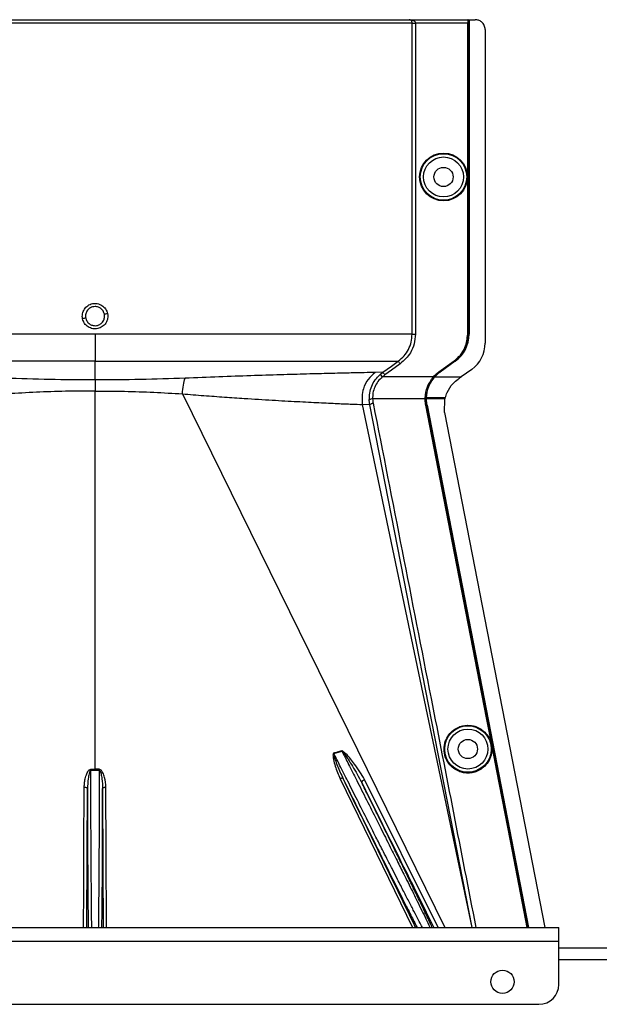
# Model space of a CAD drawing. Header units: inches. Extents: x -3977 to 448, y -4288 to 2176.
# Tile 205 of 206: x -1208 to -1120, y 2028 to 2176. Entities that reach past the tile are written whole.
import ezdxf

# ---------------------------------------------------------------- set-up
doc = ezdxf.new("R2010")
doc.units = ezdxf.units.IN
doc.header["$MEASUREMENT"] = 0

msp = doc.modelspace()

# ---------------------------------------------------------------- linework, layer by layer
at = {"color": 1, "linetype": 'Continuous', "lineweight": 25}
for p, q in [((-1148.312, 2175.625), (-1244.029, 2175.625)), ((-1243.53, 2176.125), (-1148.762, 2176.125)), ((-1148.762, 2176.125), (-1139.906, 2176.125)), ((-1148.312, 2128.687), (-1148.312, 2175.625)), ((-1148.312, 2175.625), (-1147.813, 2175.625)), ((-1147.813, 2175.625), (-1147.813, 2128.687)), ((-1139.915, 2175.625), (-1147.813, 2175.625)), ((-1139.915, 2128.687), (-1139.915, 2175.625)), ((-1139.871, 2176.125), (-1139.906, 2176.125)), ((-1139.871, 2176.125), (-1139.752, 2176.125)), ((-1139.871, 2176.125), (-1139.871, 2128.687)), ((-1139.752, 2176.125), (-1139.752, 2128.687)), ((-1139.752, 2176.125), (-1139.721, 2176.125)), ((-1139.721, 2176.125), (-1139.721, 2128.687)), ((-1139.721, 2176.125), (-1138.781, 2176.125)), ((-1137.281, 2174.625), (-1137.281, 2127.357)), ((-1196.17, 2128.687), (-1196.17, 2124.628)), ((-1139.871, 2128.687), (-1139.915, 2128.687)), ((-1139.752, 2128.687), (-1139.721, 2128.687)), ((-1196.17, 2121.791), (-1196.17, 2124.628)), ((-1144.258, 2123.023), (-1141.977, 2124.664)), ((-1141.951, 2124.628), (-1144.232, 2122.987)), ((-1141.819, 2124.653), (-1144.1, 2123.012)), ((-1141.801, 2124.628), (-1144.082, 2122.987)), ((-1141.977, 2124.664), (-1141.951, 2124.628)), ((-1141.571, 2125.045), (-1141.951, 2124.628)), ((-1141.801, 2124.628), (-1141.819, 2124.653)), ((-1152.736, 2122.949), (-1153.908, 2122.907)), ((-1153.145, 2122.621), (-1152.736, 2122.949)), ((-1153.145, 2122.621), (-1152.813, 2122.248)), ((-1145.109, 2122.248), (-1152.813, 2122.248)), ((-1145.051, 2122.248), (-1145.914, 2120.764)), ((-1145.084, 2122.277), (-1145.051, 2122.248)), ((-1144.942, 2122.248), (-1145.051, 2122.248)), ((-1144.901, 2122.248), (-1144.924, 2122.269)), ((-1144.901, 2122.248), (-1140.898, 2122.248)), ((-1144.258, 2123.023), (-1144.232, 2122.987)), ((-1144.1, 2123.012), (-1144.082, 2122.987)), ((-1139.315, 2123.387), (-1140.898, 2122.248)), ((-1196.17, 2121.791), (-1196.17, 2120.123)), ((-1196.17, 2063.066), (-1196.17, 2120.123)), ((-1182.99, 2119.69), (-1143.356, 2039.224)), ((-1154.688, 2118.045), (-1155.873, 2118.096)), ((-1155.873, 2118.096), (-1139.281, 2039.224)), ((-1154.688, 2118.045), (-1154.775, 2118.754)), ((-1139.235, 2039.224), (-1154.688, 2118.045)), ((-1146.349, 2118.926), (-1154.276, 2118.926)), ((-1146.347, 2119.086), (-1146.303, 2119.084)), ((-1146.303, 2119.084), (-1146.184, 2119.084)), ((-1146.256, 2117.986), (-1146.213, 2117.994)), ((-1146.184, 2119.085), (-1146.186, 2118.926)), ((-1143.694, 2118.926), (-1146.155, 2118.926)), ((-1143.725, 2119.084), (-1146.153, 2119.084)), ((-1146.063, 2117.994), (-1146.093, 2117.988)), ((-1143.313, 2119.084), (-1143.725, 2119.084)), ((-1143.352, 2118.926), (-1143.694, 2118.926)), ((-1143.405, 2116.866), (-1143.357, 2118.906)), ((-1143.357, 2118.906), (-1143.352, 2118.926)), ((-1143.405, 2116.866), (-1128.295, 2039.224)), ((-1137.079, 2070.817), (-1137.036, 2070.826)), ((-1160.126, 2065.453), (-1158.921, 2065.817)), ((-1196.806, 2058.124), (-1196.801, 2062.948)), ((-1196.17, 2063.066), (-1196.17, 2062.947)), ((-1195.539, 2062.948), (-1195.534, 2058.124)), ((-1135.524, 2062.829), (-1135.481, 2062.837)), ((-1159.187, 2061.652), (-1148.243, 2039.224)), ((-1144.373, 2039.224), (-1155.482, 2061.521))]:
    msp.add_line(p, q, dxfattribs=at)
at = {"color": 7, "linetype": 'Continuous', "lineweight": 25}
for p, q in [((-1266.17, 2039.224), (-1126.17, 2039.224)), ((-1126.17, 2037.124), (-1126.17, 2039.224)), ((-1266.17, 2037.124), (-1126.17, 2037.124)), ((-1126.17, 2030.624), (-1126.17, 2037.124)), ((-1126.17, 2036.124), (-913.67, 2036.124)), ((-1263.17, 2027.624), (-1129.17, 2027.624))]:
    msp.add_line(p, q, dxfattribs=at)
at = {"color": 8, "linetype": 'Continuous', "lineweight": 25}
msp.add_line((-1126.17, 2034.374), (-883.67, 2034.374), dxfattribs=at)
at = {"color": 1, "linetype": 'Continuous', "lineweight": 25, "flags": 128}
for points in [[(-1152.736, 2122.949), (-1151.443, 2123.877), (-1150.397, 2124.628)], [(-1150.105, 2124.222), (-1151.415, 2123.282), (-1152.445, 2122.543)], [(-1137.079, 2070.817), (-1142.219, 2097.232), (-1146.256, 2117.986)], [(-1146.213, 2117.994), (-1144.907, 2111.281), (-1143.818, 2105.681), (-1142.945, 2101.194), (-1142.432, 2098.559), (-1142.042, 2096.55), (-1141.773, 2095.167), (-1141.651, 2094.54), (-1141.631, 2094.439), (-1141.627, 2094.417), (-1141.626, 2094.411), (-1141.625, 2094.411), (-1141.625, 2094.411), (-1141.625, 2094.411), (-1141.625, 2094.411), (-1141.625, 2094.411), (-1141.625, 2094.411), (-1141.625, 2094.411), (-1141.625, 2094.411), (-1141.625, 2094.411), (-1141.625, 2094.41), (-1137.036, 2070.826)], [(-1146.155, 2118.926), (-1146.172, 2118.926), (-1146.186, 2118.926)], [(-1146.093, 2117.988), (-1137.476, 2073.695), (-1130.765, 2039.224)], [(-1146.063, 2117.994), (-1137.442, 2073.685), (-1130.734, 2039.224)], [(-1135.524, 2062.829), (-1136.395, 2067.302), (-1137.079, 2070.817)], [(-1137.036, 2070.826), (-1136.165, 2066.352), (-1135.481, 2062.837)], [(-1196.801, 2063.066), (-1196.801, 2063.052), (-1196.801, 2063.038), (-1196.801, 2063.023), (-1196.801, 2063.009), (-1196.801, 2062.994), (-1196.801, 2062.979), (-1196.801, 2062.963), (-1196.801, 2062.948)], [(-1195.539, 2062.948), (-1195.539, 2062.963), (-1195.539, 2062.979), (-1195.539, 2062.994), (-1195.539, 2063.009), (-1195.539, 2063.023), (-1195.539, 2063.038), (-1195.54, 2063.052), (-1195.54, 2063.066)], [(-1130.929, 2039.224), (-1133.474, 2052.294), (-1135.524, 2062.829)], [(-1135.481, 2062.837), (-1132.871, 2049.429), (-1130.884, 2039.224)], [(-1158.728, 2061.644), (-1158.751, 2061.674), (-1158.787, 2061.696), (-1158.835, 2061.71), (-1158.893, 2061.715), (-1158.959, 2061.712), (-1159.031, 2061.7), (-1159.108, 2061.68), (-1159.187, 2061.652)], [(-1155.918, 2061.073), (-1155.927, 2061.12), (-1155.915, 2061.175), (-1155.881, 2061.235), (-1155.828, 2061.299), (-1155.758, 2061.362), (-1155.674, 2061.422), (-1155.58, 2061.476), (-1155.482, 2061.521)], [(-1197.906, 2039.224), (-1197.879, 2044.862), (-1197.849, 2051.204), (-1197.805, 2060.371)], [(-1197.805, 2060.371), (-1197.708, 2060.366), (-1197.615, 2060.352), (-1197.529, 2060.33), (-1197.453, 2060.3), (-1197.391, 2060.264), (-1197.345, 2060.223), (-1197.316, 2060.178), (-1197.305, 2060.132)], [(-1197.405, 2039.224), (-1197.35, 2050.668), (-1197.305, 2060.132)], [(-1195.035, 2060.132), (-1195.025, 2060.178), (-1194.996, 2060.223), (-1194.949, 2060.264), (-1194.887, 2060.3), (-1194.812, 2060.33), (-1194.726, 2060.352), (-1194.632, 2060.366), (-1194.535, 2060.371)], [(-1195.035, 2060.132), (-1194.978, 2048.087), (-1194.936, 2039.224)], [(-1194.435, 2039.224), (-1194.489, 2050.582), (-1194.535, 2060.371)]]:
    msp.add_lwpolyline(points, dxfattribs=at)
at = {"color": 1, "linetype": 'Continuous', "lineweight": 25}
for centre, radius in [((-1143.571, 2152.406), 3.605), ((-1143.571, 2152.406), 3.509), ((-1143.571, 2152.406), 3.012), ((-1143.571, 2152.406), 1.45), ((-1139.891, 2066.124), 3.509), ((-1139.891, 2066.124), 3.012), ((-1139.891, 2066.124), 1.45)]:
    msp.add_circle(centre, radius, dxfattribs=at)
at = {"color": 7, "linetype": 'Continuous', "lineweight": 25}
msp.add_circle((-1134.67, 2031.024), 1.75, dxfattribs=at)
at = {"color": 1, "linetype": 'Continuous', "lineweight": 25}
for centre, radius, start, end in [((-1192.483, 2105.441), 26.17, 101.2161, 102.30574), ((-1199.858, 2157.388), 26.168, 281.21699, 282.30669), ((-1144.721, 2128.687), 5, 305.73216, 0), ((-1142.171, 2127.357), 4.89, 305.73216, 0), ((-1154.35, 2118.332), 0.599, 82.9578, 135.17479), ((-1161.58, 2064.742), 2.868, 22.02204, 22.7694), ((-1163.916, 2064.332), 3.952, 16.4795, 17.15605)]:
    msp.add_arc(centre, radius, start, end, dxfattribs=at)
at = {"color": 7, "linetype": 'Continuous', "lineweight": 25}
msp.add_arc((-1129.17, 2030.624), 3, 270, 0, dxfattribs=at)
at = {"color": 1, "linetype": 'Continuous', "lineweight": 25}
msp.add_ellipse((-1146.199, 2120.476), major_axis=(0.033, 4.773), ratio=0.0122176, start_param=4.381825, end_param=4.4166639, dxfattribs=at)
for points, knots in [([(-1148.6, 2176.118), (-1148.632, 2176.12), (-1148.692, 2176.123), (-1148.739, 2176.124), (-1148.762, 2176.125)], [0, 0, 0, 0, 0.5230707, 1, 1, 1, 1]), ([(-1148.312, 2175.625), (-1148.312, 2175.646), (-1148.314, 2175.689), (-1148.33, 2175.781), (-1148.384, 2175.921), (-1148.538, 2176.092), (-1148.673, 2176.112), (-1148.762, 2176.125)], [0, 0, 0, 0, 0.04834573, 0.10276604, 0.23807983, 0.49917005, 1, 1, 1, 1]), ([(-1148.762, 2176.125), (-1148.573, 2176.111), (-1148.32, 2176.093), (-1148.042, 2175.958), (-1147.914, 2175.859), (-1147.845, 2175.761), (-1147.817, 2175.682), (-1147.814, 2175.644), (-1147.813, 2175.625)], [0, 0, 0, 0, 0.4992923, 0.6664726, 0.8017544, 0.9097508, 0.956348, 1, 1, 1, 1]), ([(-1139.906, 2176.125), (-1139.907, 2176.116), (-1139.91, 2176.098), (-1139.913, 2175.963), (-1139.914, 2175.795), (-1139.915, 2175.68), (-1139.915, 2175.625)], [0, 0, 0, 0, 0.27028002, 0.56245376, 0.78975162, 1, 1, 1, 1]), ([(-1137.281, 2174.625), (-1137.308, 2174.838), (-1137.363, 2175.28), (-1137.768, 2175.783), (-1138.273, 2176.076), (-1138.616, 2176.109), (-1138.781, 2176.125)], [0, 0, 0, 0, 0.2702426, 0.562405, 0.7897212, 1, 1, 1, 1]), ([(-1198.06, 2131.01), (-1198.079, 2131.134), (-1198.117, 2131.384), (-1198.057, 2131.887), (-1197.81, 2132.476), (-1197.37, 2132.94), (-1196.936, 2133.192), (-1196.576, 2133.311), (-1196.202, 2133.347), (-1195.704, 2133.299), (-1195.11, 2133.049), (-1194.639, 2132.616), (-1194.379, 2132.179), (-1194.313, 2131.941), (-1194.28, 2131.821)], [0, 0, 0, 0, 0.0624093, 0.1260247, 0.2505512, 0.3749718, 0.4381731, 0.5000325, 0.5626603, 0.6249545, 0.7484603, 0.8770445, 0.9382648, 1, 1, 1, 1]), ([(-1196.17, 2132.858), (-1196.3, 2132.848), (-1196.544, 2132.829), (-1196.941, 2132.66), (-1197.267, 2132.385), (-1197.473, 2132.046), (-1197.577, 2131.747), (-1197.621, 2131.438), (-1197.589, 2131.221), (-1197.573, 2131.111)], [0, 0, 0, 0, 0.1513707, 0.2848656, 0.4992611, 0.6397711, 0.7442765, 0.8697489, 1, 1, 1, 1]), ([(-1194.767, 2131.72), (-1194.805, 2131.844), (-1194.869, 2132.054), (-1195.048, 2132.328), (-1195.289, 2132.576), (-1195.668, 2132.805), (-1195.994, 2132.84), (-1196.17, 2132.858)], [0, 0, 0, 0, 0.19832374, 0.33644958, 0.50065876, 0.73016777, 1, 1, 1, 1]), ([(-1194.28, 2131.821), (-1194.255, 2131.568), (-1194.206, 2131.062), (-1194.509, 2130.339), (-1195.046, 2129.791), (-1195.755, 2129.484), (-1196.527, 2129.477), (-1197.241, 2129.755), (-1197.812, 2130.289), (-1197.977, 2130.769), (-1198.06, 2131.01)], [0, 0, 0, 0, 0.12513, 0.2501727, 0.3756048, 0.5001848, 0.6250973, 0.7500797, 0.8745612, 1, 1, 1, 1]), ([(-1197.573, 2131.111), (-1197.536, 2130.987), (-1197.472, 2130.777), (-1197.293, 2130.503), (-1197.051, 2130.255), (-1196.672, 2130.026), (-1196.346, 2129.991), (-1196.17, 2129.972)], [0, 0, 0, 0, 0.1982573, 0.3363448, 0.5005148, 0.7300981, 1, 1, 1, 1]), ([(-1196.17, 2129.972), (-1196.041, 2129.982), (-1195.797, 2130.002), (-1195.399, 2130.171), (-1195.073, 2130.447), (-1194.867, 2130.785), (-1194.763, 2131.085), (-1194.72, 2131.393), (-1194.751, 2131.61), (-1194.767, 2131.72)], [0, 0, 0, 0, 0.1514392, 0.2849996, 0.4995211, 0.6401034, 0.7446468, 0.8700184, 1, 1, 1, 1]), ([(-1150.397, 2124.628), (-1150.092, 2124.88), (-1149.482, 2125.384), (-1148.828, 2126.385), (-1148.393, 2127.501), (-1148.339, 2128.291), (-1148.312, 2128.687)], [0, 0, 0, 0, 0.24951211, 0.49972112, 0.74957932, 1, 1, 1, 1]), ([(-1147.813, 2128.687), (-1147.852, 2128.201), (-1147.93, 2127.231), (-1148.614, 2125.594), (-1149.54, 2124.742), (-1150.105, 2124.222)], [0, 0, 0, 0, 0.2811331, 0.5612645, 1, 1, 1, 1]), ([(-1141.977, 2124.664), (-1141.646, 2124.944), (-1140.976, 2125.511), (-1140.135, 2126.871), (-1139.998, 2128.002), (-1139.915, 2128.687)], [0, 0, 0, 0, 0.2775345, 0.5620489, 1, 1, 1, 1]), ([(-1139.871, 2128.687), (-1139.893, 2128.245), (-1139.927, 2127.547), (-1140.226, 2126.919), (-1140.336, 2126.688)], [0, 0, 0, 0, 0.6320351, 1, 1, 1, 1]), ([(-1196.17, 2124.628), (-1197.929, 2124.628), (-1201.521, 2124.628), (-1206.936, 2124.628), (-1212.376, 2124.628), (-1217.706, 2124.628), (-1222.781, 2124.628), (-1227.457, 2124.628), (-1231.605, 2124.628), (-1235.119, 2124.628), (-1237.936, 2124.628), (-1240.007, 2124.628), (-1241.401, 2124.628), (-1241.765, 2124.628), (-1241.944, 2124.628)], [0, 0, 0, 0, 0.0764204, 0.1560238, 0.2384089, 0.3230616, 0.4093667, 0.4966296, 0.584108, 0.6710485, 0.7567251, 0.840474, 0.9217211, 1, 1, 1, 1]), ([(-1196.17, 2124.628), (-1194.248, 2124.628), (-1190.414, 2124.628), (-1184.747, 2124.628), (-1179.267, 2124.628), (-1174.05, 2124.628), (-1169.18, 2124.628), (-1164.735, 2124.628), (-1160.782, 2124.628), (-1157.388, 2124.628), (-1154.596, 2124.628), (-1152.474, 2124.628), (-1150.984, 2124.628), (-1150.593, 2124.628), (-1150.397, 2124.628)], [0, 0, 0, 0, 0.0835007, 0.1665231, 0.2500651, 0.3332635, 0.4163653, 0.4999954, 0.5830081, 0.6662479, 0.7498193, 0.8329143, 0.916285, 1, 1, 1, 1]), ([(-1150.397, 2124.628), (-1150.392, 2124.621), (-1150.381, 2124.606), (-1150.313, 2124.511), (-1150.216, 2124.376), (-1150.141, 2124.272), (-1150.105, 2124.222)], [0, 0, 0, 0, 0.2405938, 0.5, 0.7594062, 1, 1, 1, 1]), ([(-1153.908, 2122.907), (-1154.405, 2122.902), (-1155.395, 2122.892), (-1157.74, 2122.84), (-1160.653, 2122.771), (-1164.145, 2122.68), (-1168.154, 2122.568), (-1172.61, 2122.429), (-1177.432, 2122.262), (-1180.869, 2122.124), (-1182.59, 2122.054)], [0, 0, 0, 0, 0.1257187, 0.25028791, 0.37539331, 0.5005251, 0.62508815, 0.75056828, 0.87502149, 1, 1, 1, 1]), ([(-1153.908, 2122.907), (-1154.278, 2122.576), (-1155.032, 2121.903), (-1155.895, 2120.243), (-1155.881, 2118.904), (-1155.873, 2118.096)], [0, 0, 0, 0, 0.2761786, 0.5629357, 1, 1, 1, 1]), ([(-1154.775, 2118.754), (-1154.771, 2119.108), (-1154.762, 2119.815), (-1154.445, 2120.863), (-1153.921, 2121.837), (-1153.404, 2122.36), (-1153.145, 2122.621)], [0, 0, 0, 0, 0.2495808, 0.4989767, 0.7495561, 1, 1, 1, 1]), ([(-1152.813, 2122.248), (-1153.046, 2122.025), (-1153.509, 2121.58), (-1153.982, 2120.741), (-1154.268, 2119.836), (-1154.273, 2119.23), (-1154.276, 2118.926)], [0, 0, 0, 0, 0.2526371, 0.5035436, 0.7519095, 1, 1, 1, 1]), ([(-1152.445, 2122.543), (-1152.515, 2122.491), (-1152.642, 2122.397), (-1152.761, 2122.294), (-1152.813, 2122.248)], [0, 0, 0, 0, 0.5599594, 1, 1, 1, 1]), ([(-1152.736, 2122.949), (-1152.731, 2122.942), (-1152.72, 2122.927), (-1152.651, 2122.832), (-1152.555, 2122.697), (-1152.48, 2122.593), (-1152.445, 2122.543)], [0, 0, 0, 0, 0.240618, 0.5, 0.759382, 1, 1, 1, 1]), ([(-1146.347, 2119.086), (-1146.28, 2119.657), (-1146.147, 2120.8), (-1145.455, 2121.766), (-1145.109, 2122.248)], [0, 0, 0, 0, 0.49994688, 1, 1, 1, 1]), ([(-1144.942, 2122.248), (-1145.29, 2121.763), (-1145.986, 2120.796), (-1146.118, 2119.654), (-1146.184, 2119.085)], [0, 0, 0, 0, 0.5013928, 1, 1, 1, 1]), ([(-1146.153, 2119.084), (-1146.131, 2119.366), (-1146.087, 2119.93), (-1145.831, 2120.765), (-1145.45, 2121.56), (-1145.084, 2122.019), (-1144.901, 2122.248)], [0, 0, 0, 0, 0.25002567, 0.50019135, 0.75017724, 1, 1, 1, 1]), ([(-1145.084, 2122.277), (-1145.089, 2122.272), (-1145.097, 2122.262), (-1145.106, 2122.253), (-1145.109, 2122.248)], [0, 0, 0, 0, 0.56, 1, 1, 1, 1]), ([(-1145.084, 2122.277), (-1144.941, 2122.429), (-1144.685, 2122.699), (-1144.388, 2122.924), (-1144.258, 2123.023)], [0, 0, 0, 0, 0.559821, 1, 1, 1, 1]), ([(-1144.232, 2122.987), (-1144.396, 2122.861), (-1144.689, 2122.637), (-1144.94, 2122.367), (-1145.051, 2122.248)], [0, 0, 0, 0, 0.5598194, 1, 1, 1, 1]), ([(-1144.924, 2122.269), (-1144.927, 2122.265), (-1144.933, 2122.258), (-1144.939, 2122.251), (-1144.942, 2122.248)], [0, 0, 0, 0, 0.56, 1, 1, 1, 1]), ([(-1144.1, 2123.012), (-1144.265, 2122.885), (-1144.559, 2122.659), (-1144.813, 2122.388), (-1144.924, 2122.269)], [0, 0, 0, 0, 0.5599982, 1, 1, 1, 1]), ([(-1144.901, 2122.248), (-1144.759, 2122.398), (-1144.506, 2122.667), (-1144.212, 2122.889), (-1144.082, 2122.987)], [0, 0, 0, 0, 0.5600007, 1, 1, 1, 1]), ([(-1141, 2122.175), (-1141.067, 2122.127), (-1141.187, 2122.041), (-1141.307, 2121.955), (-1141.359, 2121.917)], [0, 0, 0, 0, 0.5599992, 1, 1, 1, 1]), ([(-1141, 2122.175), (-1140.981, 2122.189), (-1140.947, 2122.213), (-1140.913, 2122.238), (-1140.898, 2122.248)], [0, 0, 0, 0, 0.56, 1, 1, 1, 1]), ([(-1196.17, 2121.791), (-1198.465, 2121.801), (-1203.057, 2121.82), (-1207.519, 2121.976), (-1209.75, 2122.054)], [0, 0, 0, 0, 0.4998677, 1, 1, 1, 1]), ([(-1182.59, 2122.054), (-1184.822, 2121.976), (-1189.283, 2121.82), (-1193.875, 2121.801), (-1196.17, 2121.791)], [0, 0, 0, 0, 0.5001323, 1, 1, 1, 1]), ([(-1182.99, 2119.69), (-1182.95, 2120.152), (-1182.87, 2121.075), (-1182.684, 2121.728), (-1182.59, 2122.054)], [0, 0, 0, 0, 0.4999782, 1, 1, 1, 1]), ([(-1143.313, 2119.084), (-1143.223, 2119.361), (-1142.975, 2120.13), (-1142.309, 2121.142), (-1141.627, 2121.699), (-1141.359, 2121.917)], [0, 0, 0, 0, 0.2548715, 0.7080318, 1, 1, 1, 1]), ([(-1196.17, 2120.123), (-1197.658, 2120.114), (-1200.634, 2120.095), (-1205.058, 2119.953), (-1207.918, 2119.778), (-1209.351, 2119.69)], [0, 0, 0, 0, 0.3326232, 0.6656434, 1, 1, 1, 1]), ([(-1196.17, 2120.123), (-1194.683, 2120.114), (-1191.706, 2120.095), (-1187.282, 2119.953), (-1184.422, 2119.778), (-1182.99, 2119.69)], [0, 0, 0, 0, 0.3326232, 0.6656434, 1, 1, 1, 1]), ([(-1182.99, 2119.69), (-1181.899, 2119.605), (-1179.732, 2119.436), (-1176.614, 2119.205), (-1173.127, 2118.968), (-1169.395, 2118.74), (-1165.603, 2118.532), (-1162.292, 2118.365), (-1159.521, 2118.236), (-1157.287, 2118.136), (-1156.345, 2118.11), (-1155.873, 2118.096)], [0, 0, 0, 0, 0.084405, 0.167683, 0.2508255, 0.3762115, 0.5005933, 0.6255551, 0.7504676, 0.8747621, 1, 1, 1, 1]), ([(-1154.688, 2118.045), (-1154.679, 2118.069), (-1154.659, 2118.119), (-1154.526, 2118.195), (-1154.362, 2118.254), (-1154.25, 2118.277), (-1154.197, 2118.289)], [0, 0, 0, 0, 0.2704256, 0.5623869, 0.7895723, 1, 1, 1, 1]), ([(-1154.276, 2118.926), (-1154.268, 2118.807), (-1154.252, 2118.593), (-1154.214, 2118.381), (-1154.197, 2118.289)], [0, 0, 0, 0, 0.5599329, 1, 1, 1, 1]), ([(-1154.197, 2118.289), (-1151.279, 2103.449), (-1146.098, 2077.096), (-1140.946, 2050.739), (-1138.694, 2039.224)], [0, 0, 0, 0, 0.563129, 1, 1, 1, 1]), ([(-1146.349, 2118.926), (-1146.349, 2118.956), (-1146.349, 2119.009), (-1146.348, 2119.062), (-1146.347, 2119.086)], [0, 0, 0, 0, 0.5600001, 1, 1, 1, 1]), ([(-1146.256, 2117.986), (-1146.285, 2118.161), (-1146.337, 2118.472), (-1146.345, 2118.787), (-1146.349, 2118.926)], [0, 0, 0, 0, 0.5599609, 1, 1, 1, 1]), ([(-1146.303, 2119.084), (-1146.302, 2118.88), (-1146.301, 2118.514), (-1146.24, 2118.153), (-1146.213, 2117.994)], [0, 0, 0, 0, 0.5600766, 1, 1, 1, 1]), ([(-1146.186, 2118.926), (-1146.18, 2118.75), (-1146.17, 2118.435), (-1146.117, 2118.125), (-1146.093, 2117.988)], [0, 0, 0, 0, 0.5600547, 1, 1, 1, 1]), ([(-1146.184, 2119.085), (-1146.178, 2119.085), (-1146.168, 2119.085), (-1146.158, 2119.085), (-1146.153, 2119.084)], [0, 0, 0, 0, 0.56000001, 1, 1, 1, 1]), ([(-1146.063, 2117.994), (-1146.092, 2118.167), (-1146.143, 2118.476), (-1146.151, 2118.789), (-1146.155, 2118.926)], [0, 0, 0, 0, 0.5598333, 1, 1, 1, 1]), ([(-1143.352, 2118.926), (-1143.346, 2118.952), (-1143.335, 2118.997), (-1143.324, 2119.042), (-1143.319, 2119.062)], [0, 0, 0, 0, 0.5599961, 1, 1, 1, 1]), ([(-1143.319, 2119.062), (-1143.318, 2119.066), (-1143.316, 2119.074), (-1143.314, 2119.081), (-1143.313, 2119.084)], [0, 0, 0, 0, 0.56, 1, 1, 1, 1]), ([(-1139.891, 2062.499), (-1140.109, 2062.51), (-1140.584, 2062.536), (-1141.332, 2062.766), (-1142.118, 2063.214), (-1142.843, 2063.943), (-1143.368, 2064.939), (-1143.561, 2066.103), (-1143.368, 2067.268), (-1142.843, 2068.263), (-1142.118, 2068.993), (-1141.332, 2069.44), (-1140.584, 2069.671), (-1140.109, 2069.696), (-1139.891, 2069.708)], [0, 0, 0, 0, 0.0563094, 0.122835, 0.200993, 0.2913236, 0.3924071, 0.5, 0.6075929, 0.7086764, 0.799007, 0.877165, 0.9436906, 1, 1, 1, 1]), ([(-1139.891, 2069.708), (-1139.673, 2069.696), (-1139.197, 2069.671), (-1138.45, 2069.44), (-1137.664, 2068.993), (-1136.938, 2068.263), (-1136.414, 2067.268), (-1136.221, 2066.103), (-1136.414, 2064.939), (-1136.938, 2063.943), (-1137.664, 2063.214), (-1138.45, 2062.766), (-1139.197, 2062.536), (-1139.673, 2062.51), (-1139.891, 2062.499)], [0, 0, 0, 0, 0.0563094, 0.122835, 0.200993, 0.2913236, 0.3924071, 0.5, 0.6075929, 0.7086764, 0.799007, 0.877165, 0.9436906, 1, 1, 1, 1]), ([(-1158.935, 2065.852), (-1159.158, 2065.779), (-1159.555, 2065.65), (-1159.961, 2065.544), (-1160.139, 2065.498)], [0, 0, 0, 0, 0.5599586, 1, 1, 1, 1]), ([(-1155.482, 2061.521), (-1155.965, 2062.312), (-1156.798, 2063.677), (-1157.93, 2065.066), (-1158.604, 2065.692), (-1158.816, 2065.822), (-1158.894, 2065.851), (-1158.921, 2065.855), (-1158.932, 2065.853), (-1158.935, 2065.852)], [0, 0, 0, 0, 0.5029861, 0.8674561, 0.9562554, 0.986531, 0.994753, 0.9981691, 1, 1, 1, 1]), ([(-1158.921, 2065.817), (-1158.919, 2065.818), (-1158.915, 2065.819), (-1158.906, 2065.818), (-1158.888, 2065.813), (-1158.803, 2065.754), (-1158.703, 2065.621), (-1158.533, 2065.401), (-1158.292, 2065.056), (-1157.873, 2064.429), (-1157.025, 2063.105), (-1156.373, 2061.908), (-1155.918, 2061.073)], [0, 0, 0, 0, 0.0010741, 0.0021709, 0.0045573, 0.0104098, 0.0556879, 0.0929528, 0.1604429, 0.2818086, 0.4986546, 1, 1, 1, 1]), ([(-1158.921, 2065.817), (-1158.629, 2065.246), (-1157.953, 2063.924), (-1156.766, 2061.589), (-1155.369, 2058.812), (-1154.084, 2056.263), (-1153.076, 2054.258), (-1152.321, 2052.76), (-1151.45, 2051.024), (-1150.474, 2049.073), (-1149.528, 2047.18), (-1148.758, 2045.631), (-1148.124, 2044.351), (-1147.203, 2042.486), (-1146.371, 2040.798), (-1145.799, 2039.614), (-1145.651, 2039.298), (-1145.616, 2039.224)], [0, 0, 0, 0, 0.0573836, 0.1326953, 0.2259282, 0.3209584, 0.3734689, 0.4175145, 0.4659054, 0.5440857, 0.6149216, 0.6676324, 0.7186743, 0.7680795, 0.9065389, 0.9781147, 1, 1, 1, 1]), ([(-1160.139, 2065.498), (-1160.161, 2065.488), (-1160.204, 2065.47), (-1160.246, 2065.387), (-1160.261, 2065.239), (-1160.254, 2064.941), (-1160.15, 2064.36), (-1159.858, 2063.215), (-1159.455, 2062.277), (-1159.187, 2061.652)], [0, 0, 0, 0, 0.0152758, 0.0305323, 0.0634754, 0.1262277, 0.2512207, 0.5011926, 1, 1, 1, 1]), ([(-1160.126, 2065.453), (-1160.129, 2065.452), (-1160.135, 2065.451), (-1160.142, 2065.447), (-1160.148, 2065.44), (-1160.158, 2065.422), (-1160.163, 2065.361), (-1160.141, 2065.226), (-1160.07, 2064.941), (-1159.883, 2064.373), (-1159.462, 2063.242), (-1159.021, 2062.283), (-1158.728, 2061.645)], [0, 0, 0, 0, 0.0020234, 0.0039613, 0.0059873, 0.008217, 0.0197297, 0.050125, 0.1118242, 0.2383477, 0.493618, 1, 1, 1, 1]), ([(-1146.763, 2039.224), (-1146.8, 2039.293), (-1146.96, 2039.59), (-1147.382, 2040.394), (-1148.03, 2041.633), (-1148.807, 2043.135), (-1149.681, 2044.834), (-1150.537, 2046.5), (-1151.356, 2048.105), (-1152.081, 2049.527), (-1152.887, 2051.11), (-1153.858, 2053.007), (-1155.115, 2055.495), (-1156.543, 2058.327), (-1157.94, 2061.109), (-1159.129, 2063.472), (-1159.819, 2064.843), (-1160.126, 2065.453)], [0, 0, 0, 0, 0.02064272, 0.08963994, 0.16058394, 0.23475759, 0.30647284, 0.37839793, 0.42951964, 0.48318644, 0.52875947, 0.59178332, 0.67254759, 0.77048941, 0.86226871, 0.93877272, 1, 1, 1, 1]), ([(-1197.805, 2060.371), (-1197.794, 2060.617), (-1197.773, 2061.109), (-1197.642, 2061.724), (-1197.495, 2062.2), (-1197.349, 2062.548), (-1197.201, 2062.804), (-1197.05, 2062.965), (-1196.937, 2063.048), (-1196.846, 2063.06), (-1196.801, 2063.066)], [0, 0, 0, 0, 0.2494258, 0.4981465, 0.6313157, 0.748454, 0.8738124, 0.9191167, 0.9603769, 1, 1, 1, 1]), ([(-1196.801, 2062.948), (-1196.81, 2062.947), (-1196.829, 2062.945), (-1196.866, 2062.923), (-1196.922, 2062.855), (-1197, 2062.672), (-1197.113, 2062.263), (-1197.255, 2061.4), (-1197.285, 2060.639), (-1197.305, 2060.132)], [0, 0, 0, 0, 0.00896268, 0.0184522, 0.04097501, 0.09755744, 0.22152243, 0.48102319, 1, 1, 1, 1]), ([(-1196.801, 2063.066), (-1196.683, 2063.066), (-1196.473, 2063.066), (-1196.263, 2063.066), (-1196.17, 2063.066)], [0, 0, 0, 0, 0.5599984, 1, 1, 1, 1]), ([(-1196.801, 2062.948), (-1196.683, 2062.948), (-1196.473, 2062.947), (-1196.263, 2062.947), (-1196.17, 2062.947)], [0, 0, 0, 0, 0.56, 1, 1, 1, 1]), ([(-1195.54, 2063.066), (-1195.657, 2063.066), (-1195.867, 2063.066), (-1196.078, 2063.066), (-1196.17, 2063.066)], [0, 0, 0, 0, 0.56, 1, 1, 1, 1]), ([(-1196.17, 2062.947), (-1196.052, 2062.947), (-1195.842, 2062.947), (-1195.632, 2062.948), (-1195.539, 2062.948)], [0, 0, 0, 0, 0.56, 1, 1, 1, 1]), ([(-1194.535, 2060.371), (-1194.575, 2060.862), (-1194.634, 2061.6), (-1194.923, 2062.436), (-1195.152, 2062.816), (-1195.331, 2063.02), (-1195.471, 2063.051), (-1195.54, 2063.066)], [0, 0, 0, 0, 0.4983599, 0.7494053, 0.8749278, 0.9384803, 1, 1, 1, 1]), ([(-1195.539, 2062.948), (-1195.53, 2062.947), (-1195.511, 2062.945), (-1195.475, 2062.923), (-1195.343, 2062.759), (-1195.249, 2062.309), (-1195.078, 2061.406), (-1195.052, 2060.641), (-1195.035, 2060.132)], [0, 0, 0, 0, 0.0089156, 0.0183587, 0.040761, 0.2203798, 0.4805661, 1, 1, 1, 1]), ([(-1158.728, 2061.644), (-1158.249, 2060.67), (-1157.224, 2058.582), (-1155.689, 2055.469), (-1154.207, 2052.472), (-1152.714, 2049.462), (-1151.248, 2046.517), (-1149.987, 2043.997), (-1148.922, 2041.88), (-1148.125, 2040.305), (-1147.721, 2039.519), (-1147.569, 2039.224)], [0, 0, 0, 0, 0.1107526, 0.2373143, 0.3502207, 0.4540581, 0.5934671, 0.7192205, 0.8032133, 0.9260683, 1, 1, 1, 1]), ([(-1147.799, 2039.224), (-1149.813, 2043.355), (-1153.456, 2050.83), (-1157.098, 2058.301), (-1158.728, 2061.644)], [0, 0, 0, 0, 0.5525619, 1, 1, 1, 1]), ([(-1197.305, 2060.132), (-1197.306, 2059.863), (-1197.306, 2059.323), (-1197.306, 2058.504), (-1197.306, 2057.674), (-1197.306, 2056.363), (-1197.305, 2055.091), (-1197.303, 2054.027), (-1197.302, 2053.673), (-1197.302, 2053.54), (-1197.302, 2053.478), (-1197.301, 2053.066), (-1197.299, 2052.29), (-1197.296, 2051.166), (-1197.292, 2050.196), (-1197.289, 2049.24), (-1197.284, 2048.17), (-1197.277, 2046.788), (-1197.267, 2045.231), (-1197.255, 2043.686), (-1197.242, 2042.338), (-1197.229, 2041.261), (-1197.218, 2040.447), (-1197.208, 2039.837), (-1197.201, 2039.433), (-1197.197, 2039.264), (-1197.196, 2039.224)], [0, 0, 0, 0, 0.0309875, 0.0623812, 0.0941812, 0.1263867, 0.2132907, 0.2410509, 0.2510029, 0.2549966, 0.2567479, 0.2583355, 0.3036753, 0.3490046, 0.3943251, 0.4234326, 0.4694632, 0.5324116, 0.6084698, 0.690263, 0.770095, 0.8381091, 0.8961778, 0.94397, 0.9867951, 1, 1, 1, 1]), ([(-1195.144, 2039.224), (-1195.143, 2039.274), (-1195.14, 2039.405), (-1195.136, 2039.612), (-1195.133, 2039.771), (-1195.132, 2039.835), (-1195.132, 2039.867), (-1195.129, 2040.012), (-1195.125, 2040.293), (-1195.118, 2040.734), (-1195.112, 2041.205), (-1195.105, 2041.731), (-1195.098, 2042.435), (-1195.088, 2043.388), (-1195.079, 2044.536), (-1195.07, 2045.724), (-1195.062, 2047.136), (-1195.054, 2048.733), (-1195.046, 2050.6), (-1195.041, 2052.267), (-1195.037, 2054.1), (-1195.035, 2056.043), (-1195.034, 2058.144), (-1195.035, 2059.512), (-1195.035, 2060.132)], [0, 0, 0, 0, 0.01666912, 0.04378011, 0.05397655, 0.05823473, 0.06015381, 0.0619329, 0.09492881, 0.12791807, 0.16090184, 0.19388047, 0.23186878, 0.29170975, 0.35824329, 0.41386861, 0.46786413, 0.55669963, 0.62530084, 0.7029741, 0.75879864, 0.84243999, 0.92861245, 1, 1, 1, 1]), ([(-1145.283, 2039.224), (-1145.306, 2039.273), (-1145.358, 2039.386), (-1145.437, 2039.553), (-1145.495, 2039.678), (-1145.521, 2039.733), (-1145.54, 2039.773), (-1145.592, 2039.883), (-1145.779, 2040.279), (-1146.119, 2040.993), (-1146.573, 2041.941), (-1147.009, 2042.849), (-1147.434, 2043.73), (-1147.89, 2044.674), (-1148.376, 2045.678), (-1149.076, 2047.12), (-1149.958, 2048.931), (-1151.068, 2051.204), (-1152.247, 2053.612), (-1153.539, 2056.244), (-1154.79, 2058.787), (-1155.576, 2060.379), (-1155.918, 2061.073)], [0, 0, 0, 0, 0.0153343, 0.034941, 0.0427187, 0.0470686, 0.0484625, 0.0525325, 0.0739635, 0.1418048, 0.2024107, 0.2484103, 0.2945215, 0.3412995, 0.3887581, 0.4365179, 0.53653, 0.620098, 0.7125676, 0.8188361, 0.9209665, 1, 1, 1, 1]), ([(-1155.918, 2061.073), (-1153.813, 2056.842), (-1150.189, 2049.559), (-1146.564, 2042.276), (-1145.045, 2039.224)], [0, 0, 0, 0, 0.5810389, 1, 1, 1, 1]), ([(-1196.664, 2039.224), (-1196.667, 2039.354), (-1196.677, 2039.835), (-1196.695, 2041.417), (-1196.717, 2043.883), (-1196.739, 2046.943), (-1196.762, 2050.421), (-1196.784, 2054.197), (-1196.799, 2056.815), (-1196.806, 2058.124)], [0, 0, 0, 0, 0.0582557, 0.2152131, 0.3721704, 0.5291278, 0.6860852, 0.8430426, 1, 1, 1, 1]), ([(-1195.534, 2058.124), (-1195.542, 2056.815), (-1195.556, 2054.197), (-1195.579, 2050.421), (-1195.601, 2046.943), (-1195.624, 2043.883), (-1195.646, 2041.417), (-1195.664, 2039.835), (-1195.674, 2039.354), (-1195.677, 2039.224)], [0, 0, 0, 0, 0.1569574, 0.3139148, 0.4708722, 0.6278296, 0.7847869, 0.9417443, 1, 1, 1, 1])]:
    msp.add_open_spline(points, degree=3, knots=knots, dxfattribs=at)
for points in [[(-1196.17, 2128.687), (-1198.18, 2128.687), (-1202.199, 2128.687), (-1208.133, 2128.687), (-1213.878, 2128.687), (-1219.344, 2128.687), (-1224.443, 2128.687), (-1229.096, 2128.687), (-1233.23, 2128.687), (-1236.777, 2128.687), (-1239.687, 2128.687), (-1241.896, 2128.687), (-1243.437, 2128.687), (-1243.831, 2128.687), (-1244.029, 2128.687)], [(-1148.312, 2128.687), (-1148.509, 2128.687), (-1148.904, 2128.687), (-1150.445, 2128.687), (-1152.653, 2128.687), (-1155.563, 2128.687), (-1159.111, 2128.687), (-1163.244, 2128.687), (-1167.897, 2128.687), (-1172.997, 2128.687), (-1178.462, 2128.687), (-1184.207, 2128.687), (-1190.141, 2128.687), (-1194.16, 2128.687), (-1196.17, 2128.687)], [(-1148.312, 2128.687), (-1148.301, 2128.687), (-1148.279, 2128.687), (-1148.163, 2128.687), (-1148.002, 2128.687), (-1147.876, 2128.687), (-1147.813, 2128.687)]]:
    msp.add_open_spline(points, degree=3, dxfattribs=at)

doc.saveas('drawing.dxf')
